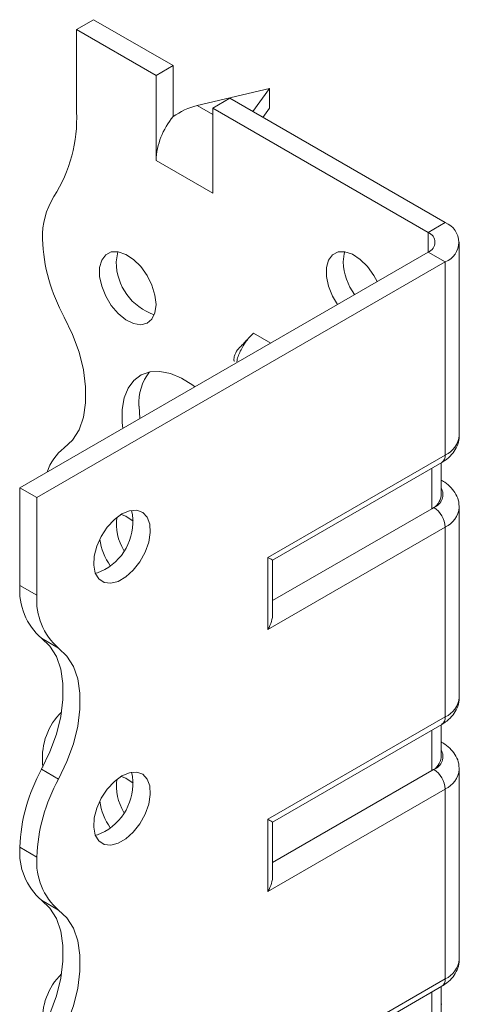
# Model space of a CAD drawing. Header units: millimetres. Extents: x 0 to 210, y 0 to 297.
# Tile 5 of 7: x 134 to 147, y 123 to 154. Entities that reach past the tile are written whole.
import ezdxf

# ---------------------------------------------------------------- set-up
doc = ezdxf.new("R2010")
doc.units = ezdxf.units.MM

msp = doc.modelspace()

# ---------------------------------------------------------------- linework, layer by layer
at = {"color": 7, "linetype": 'Continuous', "lineweight": 15}
for p, q in [((135.36, 153.311), (135.891, 153.617)), ((138.365, 152.188), (135.891, 153.617)), ((135.36, 153.311), (135.36, 150.747)), ((137.835, 151.882), (135.36, 153.311)), ((138.365, 152.188), (137.835, 151.882)), ((138.365, 150.595), (138.365, 152.188)), ((137.835, 149.229), (137.835, 151.882)), ((141.371, 151.474), (139.117, 150.938)), ((140.855, 150.751), (141.371, 151.474)), ((141.371, 151.474), (141.371, 150.861)), ((139.603, 150.862), (140.133, 151.168)), ((146.851, 147.29), (140.133, 151.168)), ((139.117, 150.938), (139.603, 150.657)), ((139.603, 148.208), (139.603, 150.862)), ((146.32, 146.984), (139.603, 150.862)), ((141.371, 150.861), (141.165, 150.573)), ((137.835, 149.229), (139.603, 148.208)), ((146.32, 146.984), (146.851, 147.29)), ((146.32, 146.984), (146.32, 146.372)), ((147.29, 140.656), (147.29, 146.678)), ((133.592, 139.024), (146.32, 146.372)), ((146.32, 146.372), (146.851, 146.065)), ((134.123, 138.718), (146.851, 146.065)), ((146.851, 140.043), (146.851, 146.065)), ((141.411, 143.537), (140.876, 143.846)), ((137.305, 141.573), (137.332, 141.183)), ((141.325, 136.853), (146.851, 140.043)), ((141.471, 136.769), (146.747, 139.814)), ((146.724, 138.78), (146.724, 139.801)), ((146.431, 138.372), (146.431, 139.632)), ((146.747, 139.251), (146.724, 139.265)), ((146.747, 139.251), (146.724, 139.263)), ((134.123, 138.718), (133.592, 139.024)), ((133.592, 135.982), (133.592, 139.024)), ((134.123, 135.676), (134.123, 138.718)), ((146.431, 138.372), (141.471, 135.509)), ((146.497, 138.41), (146.431, 138.372)), ((147.29, 132.49), (147.29, 138.41)), ((146.851, 137.798), (141.325, 134.608)), ((146.851, 131.878), (146.851, 137.798)), ((141.325, 134.608), (141.325, 136.853)), ((141.471, 135.101), (141.471, 136.769)), ((133.592, 135.982), (134.123, 135.676)), ((134.798, 134.025), (134.268, 134.331)), ((141.325, 128.688), (146.851, 131.878)), ((141.471, 128.603), (146.747, 131.649)), ((146.431, 130.207), (146.431, 131.467)), ((146.724, 130.615), (146.724, 131.636)), ((146.747, 131.086), (146.724, 131.099)), ((146.747, 131.086), (146.724, 131.097)), ((134.268, 130.248), (134.798, 129.942)), ((134.3, 130.448), (134.302, 130.313)), ((146.431, 130.207), (141.471, 127.343)), ((146.497, 130.245), (146.431, 130.207)), ((147.29, 124.325), (147.29, 130.245)), ((146.851, 129.633), (141.325, 126.442)), ((146.851, 123.713), (146.851, 129.633)), ((141.325, 126.442), (141.325, 128.688)), ((141.471, 126.935), (141.471, 128.603)), ((134.123, 127.511), (133.592, 127.817)), ((133.592, 127.816), (133.592, 127.817)), ((133.592, 127.816), (134.123, 127.51)), ((134.123, 127.51), (134.123, 127.511)), ((134.798, 125.859), (134.268, 126.166)), ((141.325, 120.522), (146.851, 123.713)), ((141.471, 120.438), (146.747, 123.484)), ((146.724, 122.45), (146.724, 123.47)), ((146.431, 122.041), (146.431, 123.301)), ((146.747, 122.921), (146.724, 122.934)), ((146.747, 122.921), (146.724, 122.932))]:
    msp.add_line(p, q, dxfattribs=at)
at = {"color": 7, "linetype": 'Continuous', "lineweight": 15, "flags": 128}
for points in [[(137.835, 144.738), (137.802, 145.032), (137.706, 145.342), (137.555, 145.645), (137.358, 145.919), (137.131, 146.143), (136.891, 146.301), (136.655, 146.38), (136.442, 146.376), (136.266, 146.288), (136.141, 146.122), (136.076, 145.892), (136.076, 145.614), (136.141, 145.309), (136.266, 144.999), (136.442, 144.708), (136.655, 144.457), (136.891, 144.264), (137.131, 144.145), (137.358, 144.107), (137.555, 144.154), (137.706, 144.282), (137.802, 144.481), (137.835, 144.738)], [(136.65, 146.381), (136.63, 146.321), (136.598, 146.064)], [(144.729, 145.453), (144.626, 145.646), (144.429, 145.92), (144.202, 146.144), (143.962, 146.302), (143.726, 146.381), (143.513, 146.377), (143.337, 146.288), (143.212, 146.123), (143.147, 145.893), (143.147, 145.615), (143.212, 145.31), (143.337, 145), (143.492, 144.739)], [(143.722, 146.382), (143.702, 146.321), (143.669, 146.065)], [(134.975, 140.265), (135.234, 140.51), (135.435, 140.833), (135.572, 141.224), (135.641, 141.673), (135.641, 142.169), (135.572, 142.699), (135.435, 143.248), (135.234, 143.802), (134.975, 144.347)], [(139.044, 142.171), (138.98, 142.219), (138.632, 142.438), (138.286, 142.584), (137.955, 142.651), (137.648, 142.637), (137.375, 142.543), (137.146, 142.373), (136.967, 142.13), (136.845, 141.824), (136.782, 141.464), (136.782, 141.061), (136.802, 140.877)], [(136.774, 138.207), (136.536, 138.032), (136.315, 137.793), (136.128, 137.51), (135.99, 137.203), (135.909, 136.895), (135.893, 136.608), (135.942, 136.364), (136.052, 136.181), (136.217, 136.073), (136.422, 136.047), (136.654, 136.106), (136.895, 136.245), (137.127, 136.454), (137.332, 136.717), (137.497, 137.015), (137.607, 137.325), (137.656, 137.626), (137.64, 137.894), (137.559, 138.109), (137.42, 138.256), (137.234, 138.324), (137.013, 138.307), (136.774, 138.207)], [(137.128, 137.981), (136.891, 138.136), (136.75, 138.193)], [(141.325, 136.853), (141.381, 136.821), (141.424, 136.796), (141.454, 136.779), (141.469, 136.77), (141.471, 136.769)], [(136.244, 136.472), (136.006, 136.372), (135.943, 136.359)], [(134.268, 134.331), (134.527, 134.085), (134.728, 133.763), (134.865, 133.372), (134.934, 132.922), (134.934, 132.426), (134.865, 131.897), (134.728, 131.347), (134.527, 130.793), (134.268, 130.248)], [(134.798, 129.942), (135.058, 130.487), (135.258, 131.041), (135.395, 131.59), (135.465, 132.12), (135.465, 132.616), (135.395, 133.066), (135.258, 133.457), (135.058, 133.779), (134.798, 134.025)], [(136.774, 130.042), (136.536, 129.866), (136.315, 129.628), (136.128, 129.345), (135.99, 129.038), (135.909, 128.729), (135.893, 128.442), (135.942, 128.198), (136.052, 128.016), (136.217, 127.907), (136.422, 127.882), (136.654, 127.94), (136.895, 128.079), (137.127, 128.288), (137.332, 128.551), (137.497, 128.849), (137.607, 129.16), (137.656, 129.46), (137.64, 129.728), (137.559, 129.944), (137.42, 130.091), (137.234, 130.158), (137.013, 130.142), (136.774, 130.042)], [(137.128, 129.815), (136.891, 129.97), (136.75, 130.027)], [(141.325, 128.688), (141.381, 128.656), (141.424, 128.63), (141.454, 128.613), (141.469, 128.604), (141.471, 128.603)], [(136.244, 128.307), (136.006, 128.207), (135.943, 128.194)], [(134.268, 126.166), (134.527, 125.92), (134.728, 125.598), (134.865, 125.206), (134.934, 124.757), (134.934, 124.261), (134.865, 123.731), (134.728, 123.182), (134.527, 122.628), (134.268, 122.083)], [(134.798, 121.776), (135.058, 122.322), (135.258, 122.876), (135.395, 123.425), (135.465, 123.955), (135.465, 124.451), (135.395, 124.9), (135.258, 125.291), (135.057, 125.614), (134.798, 125.859)]]:
    msp.add_lwpolyline(points, dxfattribs=at)
at = {"color": 7, "linetype": 'Continuous', "lineweight": 15}
for centre, radius, start, end in [((130.756, 150.559), 4.608, 327.7485, 2.3387), ((140.135, 149.123), 2.302, 140.2279, 177.3607), ((136.6, 146.871), 2.303, 147.7416, 182.2983), ((146.618, 146.678), 0.655, 290.7834, 69.2166), ((139.609, 146.944), 5.312, 181.7823, 209.2631), ((146.204, 146.678), 0.327, 290.7834, 69.2166), ((138.32, 146.057), 1.722, 179.7462, 251.8174), ((145.568, 146.151), 1.901, 182.604, 215.5928), ((138.848, 141.675), 1.547, 141.6535, 183.7724), ((146.539, 140.731), 0.754, 294.3747, 354.3052), ((135.914, 139.028), 1.553, 127.2348, 161.8283), ((146.606, 140.016), 0.246, 305.0133, 6.2988), ((146.224, 138.83), 0.503, 294.3747, 354.3052), ((146.348, 138.815), 0.431, 290.2669, 29.2057), ((135.39, 137.967), 1.722, 299.7469, 11.822), ((146.083, 137.763), 0.768, 2.6055, 57.3945), ((146.554, 138.474), 0.738, 293.6733, 355.2387), ((138.197, 137.893), 1.594, 172.5581, 211.085), ((138.044, 137.72), 1.988, 188.7871, 214.7522), ((135.546, 135.817), 1.96, 175.1643, 229.312), ((136.076, 135.511), 1.96, 175.1643, 229.312), ((146.539, 132.565), 0.754, 294.3747, 354.3052), ((136.302, 130.605), 2.009, 134.7177, 184.4772), ((146.606, 131.851), 0.246, 305.0133, 6.2988), ((146.348, 130.649), 0.431, 290.2669, 29.2057), ((146.224, 130.665), 0.503, 294.3747, 354.3052), ((138.902, 127.651), 5.312, 150.7369, 178.2177), ((135.39, 129.802), 1.722, 299.7469, 11.822), ((146.083, 129.598), 0.768, 2.6055, 57.3945), ((146.554, 130.309), 0.738, 293.6733, 355.2387), ((139.432, 127.345), 5.312, 150.7369, 178.2177), ((138.197, 129.728), 1.594, 172.5581, 211.085), ((138.044, 129.554), 1.988, 188.7871, 214.7522), ((135.544, 127.651), 1.959, 175.1625, 229.3233), ((136.075, 127.345), 1.959, 175.1625, 229.3233), ((146.539, 124.4), 0.754, 294.3747, 354.3052), ((136.302, 122.439), 2.009, 134.7177, 184.4772), ((146.606, 123.686), 0.246, 305.0133, 6.2988)]:
    msp.add_arc(centre, radius, start, end, dxfattribs=at)
for centre, major_axis, ratio, start_param, end_param in [((139.117, 149.713), (1.39, 0.796), 0.717477, 1.181016, 1.704614), ((140.971, 134.812), (0.354, 0.612), 0.577335, 4.71243, 5.497828), ((140.971, 126.646), (0.354, 0.612), 0.577335, 4.71243, 5.497828)]:
    msp.add_ellipse(centre, major_axis=major_axis, ratio=ratio, start_param=start_param, end_param=end_param, dxfattribs=at)
for points, knots in [([(140.715, 143.687), (140.672, 143.637), (140.574, 143.524), (140.444, 143.407), (140.337, 143.275), (140.286, 143.16), (140.27, 143.094), (140.265, 143.051), (140.264, 143.02), (140.265, 143.001), (140.267, 142.986), (140.271, 142.974), (140.275, 142.969), (140.277, 142.971), (140.278, 142.971)], [0, 0, 0, 0, 0.2029181, 0.4625746, 0.6884787, 0.7914544, 0.8377861, 0.8748968, 0.9053843, 0.9193144, 0.9330631, 0.9622972, 0.9975784, 1, 1, 1, 1]), ([(140.876, 143.846), (140.82, 143.791), (140.681, 143.654), (140.501, 143.373), (140.38, 143.115), (140.359, 142.98), (140.355, 142.954)], [0, 0, 0, 0, 0.232878, 0.575662, 0.918456, 1, 1, 1, 1]), ([(146.747, 139.814), (146.799, 139.847), (146.931, 139.93), (147.101, 140.098), (147.23, 140.32), (147.293, 140.512), (147.283, 140.623), (147.281, 140.652)], [0, 0, 0, 0, 0.17211, 0.434197, 0.679379, 0.916341, 1, 1, 1, 1]), ([(147.281, 138.413), (147.281, 138.47), (147.281, 138.612), (147.194, 138.823), (147.045, 139.03), (146.886, 139.167), (146.778, 139.233), (146.747, 139.251)], [0, 0, 0, 0, 0.164483, 0.406454, 0.647144, 0.899993, 1, 1, 1, 1]), ([(146.747, 131.649), (146.799, 131.682), (146.931, 131.765), (147.101, 131.933), (147.23, 132.155), (147.293, 132.347), (147.283, 132.458), (147.281, 132.487)], [0, 0, 0, 0, 0.17211, 0.434197, 0.679379, 0.916341, 1, 1, 1, 1]), ([(147.281, 130.248), (147.281, 130.305), (147.281, 130.446), (147.194, 130.658), (147.045, 130.865), (146.886, 131.001), (146.778, 131.067), (146.747, 131.086)], [0, 0, 0, 0, 0.164483, 0.406454, 0.647144, 0.899993, 1, 1, 1, 1]), ([(146.747, 123.484), (146.799, 123.517), (146.931, 123.599), (147.101, 123.768), (147.23, 123.99), (147.293, 124.182), (147.283, 124.292), (147.281, 124.321)], [0, 0, 0, 0, 0.17211, 0.434197, 0.679379, 0.916341, 1, 1, 1, 1])]:
    msp.add_open_spline(points, degree=3, knots=knots, dxfattribs=at)

doc.saveas('drawing.dxf')
